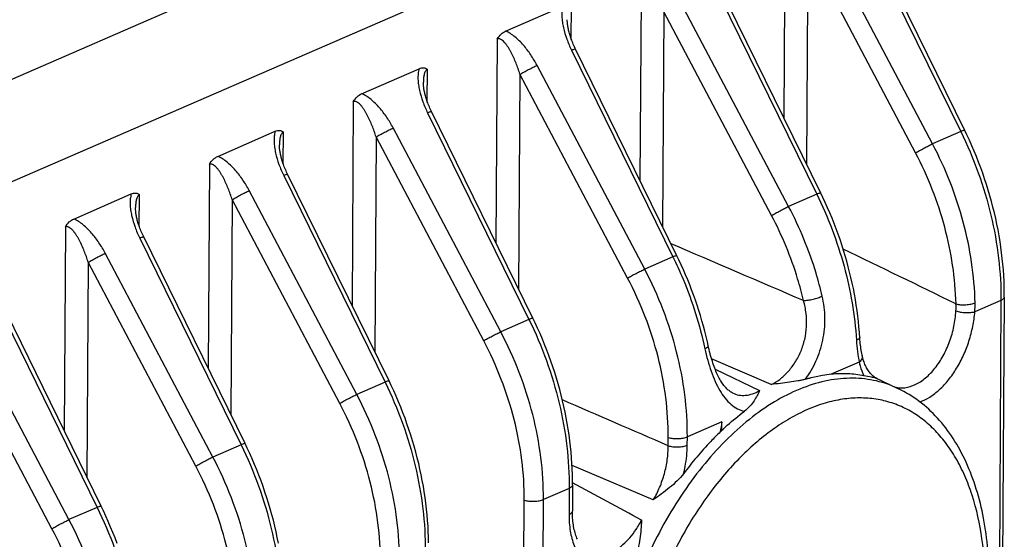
# Model space of a CAD drawing. Header units: millimetres. Extents: x 122 to 339, y 94 to 283.
# Tile 13 of 22: x 203 to 221, y 222 to 232. Entities that reach past the tile are written whole.
import ezdxf

# ---------------------------------------------------------------- set-up
doc = ezdxf.new("R2010")
doc.units = ezdxf.units.MM
doc.header["$LTSCALE"] = 32.67
doc.layers.add('00_COMPONENTS', color=7, linetype='CONTINUOUS')

msp = doc.modelspace()

# ---------------------------------------------------------------- linework, layer by layer
at = {"layer": '00_COMPONENTS'}
for p, q in [((188.143, 224.093), (217.844, 237.018)), ((188.476, 222.386), (218.178, 235.311)), ((216.955, 233.54), (216.932, 229.854)), ((218.275, 233.382), (220.129, 229.604)), ((219.619, 229.382), (217.674, 233.064)), ((217.366, 232.901), (217.341, 229.019)), ((219.311, 229.219), (217.366, 232.901)), ((214.354, 232.408), (214.331, 228.722)), ((215.697, 232.203), (217.528, 228.472)), ((211.903, 231.419), (212.943, 231.871)), ((213.088, 231.281), (213.092, 231.859)), ((217.018, 228.25), (215.073, 231.932)), ((214.765, 231.769), (214.74, 227.888)), ((216.71, 228.087), (214.765, 231.769)), ((211.753, 231.276), (211.73, 227.59)), ((213.096, 231.072), (214.927, 227.34)), ((214.417, 227.118), (212.472, 230.8)), ((209.302, 230.287), (210.342, 230.739)), ((210.487, 230.15), (210.491, 230.727)), ((212.164, 230.638), (212.139, 226.756)), ((214.109, 226.956), (212.164, 230.638)), ((209.152, 230.144), (209.129, 226.459)), ((210.495, 229.94), (212.326, 226.208)), ((206.701, 229.155), (207.741, 229.608)), ((207.886, 229.018), (207.89, 229.595)), ((211.816, 225.986), (209.871, 229.668)), ((220.129, 229.604), (219.619, 229.382)), ((209.563, 229.506), (209.538, 225.624)), ((211.508, 225.824), (209.563, 229.506)), ((206.551, 229.013), (206.528, 225.327)), ((207.894, 228.808), (209.725, 225.076)), ((204.101, 228.023), (205.14, 228.476)), ((205.285, 227.886), (205.289, 228.463)), ((209.215, 224.854), (207.27, 228.537)), ((217.528, 228.472), (217.018, 228.25)), ((206.962, 228.374), (206.938, 224.492)), ((208.907, 224.692), (206.962, 228.374)), ((203.95, 227.881), (203.927, 224.195)), ((205.293, 227.676), (207.124, 223.945)), ((206.614, 223.723), (204.67, 227.405)), ((204.361, 227.242), (204.337, 223.36)), ((206.306, 223.56), (204.361, 227.242)), ((214.927, 227.34), (214.417, 227.118)), ((202.692, 226.544), (204.523, 222.813)), ((220.856, 226.553), (220.384, 226.348)), ((220.856, 226.553), (220.562, 179.99)), ((220.916, 226.614), (220.622, 180.051)), ((204.014, 222.591), (202.069, 226.273)), ((212.326, 226.208), (211.816, 225.986)), ((203.705, 222.428), (201.76, 226.11)), ((216.703, 225.032), (215.625, 225.499)), ((218.294, 225.438), (217.789, 225.218)), ((215.69, 225.311), (216.495, 224.923)), ((218.578, 225.162), (219.005, 224.956)), ((218.592, 225.154), (218.616, 225.142)), ((218.603, 225.148), (218.592, 225.154)), ((218.603, 225.148), (218.616, 225.142)), ((218.603, 225.148), (218.603, 225.148)), ((209.725, 225.076), (209.215, 224.854)), ((216.004, 224.881), (216.004, 224.881)), ((215.811, 224.358), (215.188, 224.086)), ((214.841, 223.927), (214.842, 224.076)), ((215.187, 223.937), (215.188, 224.086)), ((207.124, 223.945), (206.614, 223.723)), ((214.572, 222.947), (213.105, 223.569)), ((213.053, 223.157), (212.587, 222.955)), ((213.053, 223.157), (213.05, 222.683)), ((213.113, 223.218), (213.11, 222.744)), ((211.947, 176.381), (212.241, 222.944)), ((212.293, 176.391), (212.587, 222.955)), ((204.523, 222.813), (204.014, 222.591))]:
    msp.add_line(p, q, dxfattribs=at)
for points in [[(220.201, 229.624), (218.34, 233.416)], [(217.6, 228.492), (215.762, 232.238)], [(214.999, 227.36), (213.161, 231.106), (213.149, 231.132), (213.137, 231.158), (213.127, 231.182), (213.117, 231.206), (213.107, 231.23), (213.098, 231.253), (213.09, 231.275), (213.083, 231.297), (213.076, 231.318), (213.069, 231.339), (213.063, 231.359), (213.057, 231.378), (213.052, 231.397), (213.047, 231.416), (213.043, 231.434), (213.039, 231.452), (213.035, 231.469), (213.032, 231.486), (213.029, 231.503), (213.027, 231.519), (213.025, 231.535), (213.023, 231.55), (213.021, 231.566), (213.02, 231.58), (213.019, 231.595), (213.019, 231.609), (213.019, 231.623), (213.019, 231.625)], [(212.398, 226.229), (210.56, 229.975), (210.548, 230), (210.536, 230.026), (210.526, 230.05), (210.516, 230.075), (210.506, 230.098), (210.498, 230.121), (210.489, 230.143), (210.482, 230.165), (210.475, 230.186), (210.468, 230.207), (210.462, 230.227), (210.456, 230.247), (210.451, 230.266), (210.446, 230.284), (210.442, 230.302), (210.438, 230.32), (210.435, 230.337), (210.431, 230.354), (210.428, 230.371), (210.426, 230.387), (210.424, 230.403), (210.422, 230.419), (210.42, 230.434), (210.419, 230.449), (210.418, 230.463), (210.418, 230.477), (210.418, 230.491), (210.418, 230.493)], [(220.916, 226.614), (220.916, 226.7), (220.914, 226.801), (220.911, 226.902), (220.905, 227.004), (220.899, 227.105), (220.89, 227.208), (220.88, 227.31), (220.868, 227.413), (220.854, 227.516), (220.839, 227.619), (220.821, 227.722), (220.803, 227.825), (220.782, 227.929), (220.76, 228.032), (220.737, 228.135), (220.711, 228.238), (220.684, 228.341), (220.656, 228.443), (220.626, 228.545), (220.594, 228.647), (220.561, 228.749), (220.526, 228.85), (220.489, 228.951), (220.452, 229.051), (220.412, 229.15), (220.371, 229.249), (220.329, 229.348), (220.285, 229.445), (220.24, 229.542), (220.201, 229.624)], [(209.797, 225.097), (207.959, 228.843), (207.947, 228.869), (207.936, 228.894), (207.925, 228.919), (207.915, 228.943), (207.905, 228.966), (207.897, 228.989), (207.888, 229.012), (207.881, 229.033), (207.874, 229.054), (207.867, 229.075), (207.861, 229.095), (207.856, 229.115), (207.85, 229.134), (207.846, 229.152), (207.841, 229.171), (207.837, 229.188), (207.834, 229.206), (207.83, 229.223), (207.828, 229.239), (207.825, 229.255), (207.823, 229.271), (207.821, 229.287), (207.82, 229.302), (207.818, 229.317), (207.817, 229.331), (207.817, 229.345), (207.817, 229.359), (207.817, 229.361)], [(218.298, 225.974), (218.289, 226.073), (218.28, 226.171), (218.268, 226.27), (218.255, 226.369), (218.241, 226.468), (218.225, 226.567), (218.207, 226.666), (218.188, 226.765), (218.167, 226.865), (218.145, 226.964), (218.121, 227.063), (218.096, 227.162), (218.069, 227.26), (218.041, 227.359), (218.011, 227.457), (217.98, 227.555), (217.948, 227.652), (217.914, 227.749), (217.878, 227.846), (217.842, 227.942), (217.803, 228.038), (217.764, 228.133), (217.723, 228.227), (217.681, 228.321), (217.637, 228.414), (217.6, 228.492)], [(207.196, 223.965), (205.358, 227.711), (205.346, 227.737), (205.335, 227.762), (205.324, 227.787), (205.314, 227.811), (205.305, 227.834), (205.296, 227.857), (205.288, 227.88), (205.28, 227.901), (205.273, 227.923), (205.266, 227.943), (205.26, 227.963), (205.255, 227.983), (205.249, 228.002), (205.245, 228.021), (205.24, 228.039), (205.236, 228.056), (205.233, 228.074), (205.23, 228.091), (205.227, 228.107), (205.224, 228.124), (205.222, 228.139), (205.22, 228.155), (205.219, 228.17), (205.217, 228.185), (205.217, 228.199), (205.216, 228.214), (205.216, 228.228), (205.216, 228.229)], [(215.55, 225.806), (215.528, 225.901), (215.504, 225.995), (215.479, 226.09), (215.453, 226.184), (215.425, 226.278), (215.396, 226.372), (215.365, 226.465), (215.334, 226.558), (215.301, 226.651), (215.266, 226.743), (215.231, 226.835), (215.194, 226.927), (215.156, 227.017), (215.117, 227.108), (215.076, 227.197), (215.035, 227.286), (214.999, 227.36)], [(204.595, 222.833), (202.757, 226.579)], [(213.113, 223.218), (213.113, 223.305), (213.111, 223.405), (213.108, 223.507), (213.103, 223.608), (213.096, 223.71), (213.087, 223.812), (213.077, 223.915), (213.065, 224.018), (213.051, 224.121), (213.036, 224.224), (213.019, 224.327), (213, 224.43), (212.98, 224.533), (212.958, 224.636), (212.934, 224.739), (212.909, 224.842), (212.882, 224.945), (212.853, 225.048), (212.823, 225.15), (212.791, 225.252), (212.758, 225.353), (212.723, 225.454), (212.687, 225.555), (212.649, 225.655), (212.609, 225.755), (212.569, 225.854), (212.526, 225.952), (212.483, 226.05), (212.437, 226.147), (212.398, 226.229)], [(218.348, 225.555), (218.345, 225.569), (218.34, 225.596), (218.335, 225.623), (218.33, 225.652), (218.325, 225.681), (218.321, 225.711), (218.317, 225.741), (218.313, 225.773), (218.31, 225.805), (218.307, 225.838), (218.305, 225.871), (218.298, 225.974)], [(216.004, 224.881), (215.996, 224.885), (215.982, 224.893), (215.968, 224.902), (215.955, 224.911), (215.941, 224.922), (215.928, 224.933), (215.914, 224.945), (215.901, 224.957), (215.888, 224.971), (215.875, 224.985), (215.863, 225), (215.85, 225.016), (215.837, 225.032), (215.825, 225.05), (215.813, 225.068), (215.8, 225.087), (215.788, 225.107), (215.776, 225.128), (215.764, 225.15), (215.752, 225.172), (215.74, 225.196), (215.729, 225.221), (215.717, 225.246), (215.705, 225.273), (215.694, 225.3), (215.683, 225.329), (215.672, 225.359), (215.661, 225.389), (215.65, 225.42), (215.64, 225.453), (215.629, 225.486), (215.619, 225.52), (215.609, 225.555), (215.6, 225.59), (215.591, 225.627), (215.582, 225.664), (215.573, 225.702), (215.55, 225.806)], [(218.592, 225.154), (218.577, 225.162), (218.562, 225.172), (218.548, 225.182), (218.535, 225.194), (218.521, 225.206), (218.508, 225.219), (218.495, 225.233), (218.483, 225.248), (218.471, 225.263), (218.459, 225.28), (218.448, 225.297), (218.437, 225.315), (218.427, 225.334), (218.417, 225.354), (218.407, 225.374), (218.398, 225.395), (218.389, 225.417), (218.381, 225.44), (218.373, 225.463), (218.365, 225.488), (218.358, 225.513), (218.352, 225.54), (218.348, 225.555)], [(210.512, 222.173), (210.511, 222.274), (210.507, 222.375), (210.502, 222.476), (210.495, 222.578), (210.486, 222.68), (210.476, 222.783), (210.464, 222.886), (210.45, 222.989), (210.435, 223.092), (210.418, 223.195), (210.399, 223.298), (210.379, 223.401), (210.357, 223.505), (210.333, 223.608), (210.308, 223.711), (210.281, 223.813), (210.252, 223.916), (210.222, 224.018), (210.19, 224.12), (210.157, 224.221), (210.122, 224.323), (210.086, 224.423), (210.048, 224.523), (210.009, 224.623), (209.968, 224.722), (209.925, 224.82), (209.882, 224.918), (209.837, 225.015), (209.797, 225.097)], [(207.798, 222.166), (207.778, 222.27), (207.756, 222.373), (207.732, 222.476), (207.707, 222.579), (207.68, 222.681), (207.651, 222.784), (207.621, 222.886), (207.589, 222.988), (207.556, 223.09), (207.521, 223.191), (207.485, 223.291), (207.447, 223.392), (207.408, 223.491), (207.367, 223.59), (207.325, 223.689), (207.281, 223.786), (207.236, 223.883), (207.196, 223.965)], [(204.884, 222.16), (204.846, 222.26), (204.807, 222.359), (204.766, 222.458), (204.724, 222.557), (204.68, 222.654), (204.635, 222.751), (204.595, 222.833)], [(213.204, 222.236), (213.194, 222.258), (213.185, 222.281), (213.176, 222.305), (213.167, 222.329), (213.159, 222.355), (213.152, 222.382), (213.145, 222.409), (213.139, 222.437), (213.133, 222.466), (213.128, 222.496), (213.124, 222.527), (213.12, 222.558), (213.117, 222.59), (213.114, 222.622), (213.112, 222.655), (213.111, 222.689), (213.11, 222.723), (213.11, 222.744)]]:
    msp.add_lwpolyline(points, dxfattribs=at)
for centre, radius, start, end in [((53.828, -113.555), 378.494, 63.95047, 64.29338), ((218.755, 226.473), 1.633, 355.5946, 1.2357), ((218.854, 226.427), 1.19, 356.8528, 3.0264), ((218, 222.931), 2.297, 95.271, 99.2257), ((218.506, 224.818), 0.342, 74.1907, 75.7046), ((296.808, 211.672), 81.984, 171.09876, 171.22661), ((210.126, 224.393), 5.685, 358.096, 359.6471), ((61.913, -59.746), 320.86, 61.63243, 61.88556)]:
    msp.add_arc(centre, radius, start, end, dxfattribs=at)
for points, knots in [([(212.943, 231.871), (212.933, 231.842), (212.922, 231.779), (212.92, 231.682), (212.929, 231.581), (212.955, 231.443), (213.007, 231.271), (213.064, 231.137), (213.096, 231.072)], [0, 0, 0, 0, 0.110784, 0.228313, 0.350766, 0.47677, 0.735653, 1, 1, 1, 1]), ([(211.753, 231.276), (211.772, 231.309), (211.815, 231.365), (211.874, 231.406), (211.903, 231.419)], [0, 0, 0, 0, 0.540215, 1, 1, 1, 1]), ([(212.472, 230.8), (212.438, 230.865), (212.362, 230.992), (212.252, 231.138), (212.153, 231.244), (212.075, 231.315), (211.993, 231.375), (211.933, 231.407), (211.903, 231.419)], [0, 0, 0, 0, 0.258766, 0.515624, 0.642059, 0.765973, 0.885974, 1, 1, 1, 1]), ([(212.164, 230.638), (212.153, 230.672), (212.131, 230.74), (212.094, 230.84), (212.052, 230.937), (212.014, 231.016), (211.981, 231.077), (211.955, 231.12), (211.927, 231.162), (211.897, 231.201), (211.865, 231.235), (211.836, 231.26), (211.81, 231.274), (211.791, 231.28), (211.772, 231.282), (211.759, 231.279), (211.753, 231.276)], [0, 0, 0, 0, 0.134694, 0.268501, 0.401118, 0.532063, 0.596677, 0.66051, 0.723314, 0.784706, 0.844051, 0.900282, 0.926815, 0.952067, 0.976197, 1, 1, 1, 1]), ([(213.168, 231.092), (213.168, 231.093), (213.165, 231.094), (213.159, 231.093), (213.145, 231.09), (213.123, 231.082), (213.106, 231.076), (213.096, 231.072)], [0, 0, 0, 0, 0.029238, 0.082773, 0.277087, 0.586289, 1, 1, 1, 1]), ([(212.164, 230.638), (212.187, 230.651), (212.238, 230.68), (212.317, 230.722), (212.396, 230.763), (212.448, 230.789), (212.472, 230.8)], [0, 0, 0, 0, 0.232282, 0.502778, 0.771832, 1, 1, 1, 1]), ([(210.342, 230.739), (210.332, 230.71), (210.321, 230.648), (210.319, 230.55), (210.328, 230.449), (210.354, 230.311), (210.406, 230.139), (210.463, 230.005), (210.495, 229.94)], [0, 0, 0, 0, 0.110784, 0.228313, 0.350766, 0.47677, 0.735653, 1, 1, 1, 1]), ([(210.342, 230.739), (210.355, 230.745), (210.381, 230.754), (210.421, 230.757), (210.459, 230.749), (210.481, 230.735), (210.491, 230.727)], [0, 0, 0, 0, 0.269619, 0.519421, 0.757902, 1, 1, 1, 1]), ([(210.491, 230.727), (210.483, 230.724), (210.468, 230.712), (210.451, 230.689), (210.439, 230.66), (210.428, 230.618), (210.42, 230.562), (210.418, 230.516), (210.418, 230.493)], [0, 0, 0, 0, 0.102166, 0.214424, 0.335611, 0.462895, 0.727774, 1, 1, 1, 1]), ([(209.152, 230.144), (209.171, 230.177), (209.214, 230.234), (209.273, 230.274), (209.302, 230.287)], [0, 0, 0, 0, 0.540215, 1, 1, 1, 1]), ([(209.871, 229.668), (209.837, 229.734), (209.762, 229.86), (209.651, 230.006), (209.552, 230.112), (209.474, 230.183), (209.392, 230.244), (209.332, 230.275), (209.302, 230.287)], [0, 0, 0, 0, 0.258766, 0.515624, 0.642059, 0.765973, 0.885974, 1, 1, 1, 1]), ([(209.563, 229.506), (209.552, 229.54), (209.53, 229.608), (209.493, 229.708), (209.451, 229.806), (209.413, 229.884), (209.38, 229.945), (209.354, 229.988), (209.326, 230.03), (209.296, 230.069), (209.264, 230.104), (209.235, 230.128), (209.21, 230.142), (209.19, 230.148), (209.171, 230.15), (209.158, 230.147), (209.152, 230.144)], [0, 0, 0, 0, 0.134694, 0.268501, 0.401118, 0.532063, 0.596677, 0.66051, 0.723314, 0.784706, 0.844051, 0.900282, 0.926815, 0.952067, 0.976197, 1, 1, 1, 1]), ([(210.567, 229.96), (210.567, 229.961), (210.564, 229.962), (210.558, 229.961), (210.544, 229.958), (210.522, 229.95), (210.505, 229.944), (210.495, 229.94)], [0, 0, 0, 0, 0.029238, 0.082773, 0.277087, 0.586289, 1, 1, 1, 1]), ([(207.741, 229.608), (207.732, 229.578), (207.72, 229.516), (207.718, 229.419), (207.727, 229.318), (207.753, 229.179), (207.805, 229.007), (207.862, 228.874), (207.894, 228.808)], [0, 0, 0, 0, 0.110784, 0.228313, 0.350766, 0.47677, 0.735653, 1, 1, 1, 1]), ([(207.741, 229.608), (207.754, 229.613), (207.78, 229.622), (207.82, 229.626), (207.858, 229.617), (207.88, 229.604), (207.89, 229.595)], [0, 0, 0, 0, 0.269619, 0.519421, 0.757903, 1, 1, 1, 1]), ([(207.89, 229.595), (207.882, 229.592), (207.867, 229.58), (207.851, 229.557), (207.838, 229.528), (207.827, 229.486), (207.819, 229.43), (207.817, 229.384), (207.817, 229.361)], [0, 0, 0, 0, 0.102166, 0.214424, 0.335611, 0.462895, 0.727774, 1, 1, 1, 1]), ([(209.563, 229.506), (209.586, 229.519), (209.637, 229.548), (209.716, 229.591), (209.795, 229.631), (209.847, 229.657), (209.871, 229.668)], [0, 0, 0, 0, 0.232282, 0.502778, 0.771832, 1, 1, 1, 1]), ([(220.201, 229.624), (220.2, 229.625), (220.198, 229.626), (220.191, 229.625), (220.177, 229.622), (220.155, 229.614), (220.138, 229.608), (220.129, 229.604)], [0, 0, 0, 0, 0.029238, 0.082773, 0.277087, 0.586289, 1, 1, 1, 1]), ([(220.129, 229.604), (220.247, 229.362), (220.458, 228.867), (220.687, 228.099), (220.827, 227.325), (220.857, 226.807), (220.856, 226.553)], [0, 0, 0, 0, 0.255289, 0.509295, 0.758576, 1, 1, 1, 1]), ([(219.311, 229.219), (219.334, 229.233), (219.385, 229.261), (219.464, 229.304), (219.543, 229.345), (219.595, 229.37), (219.619, 229.382)], [0, 0, 0, 0, 0.232282, 0.502778, 0.771832, 1, 1, 1, 1]), ([(220.388, 226.508), (220.377, 226.999), (220.264, 227.743), (219.95, 228.693), (219.738, 229.156), (219.619, 229.382)], [0, 0, 0, 0, 0.491075, 0.744748, 1, 1, 1, 1]), ([(220.043, 226.49), (220.032, 226.956), (219.924, 227.663), (219.626, 228.565), (219.424, 229.005), (219.311, 229.219)], [0, 0, 0, 0, 0.491067, 0.744737, 1, 1, 1, 1]), ([(206.551, 229.013), (206.57, 229.045), (206.613, 229.102), (206.672, 229.142), (206.701, 229.155)], [0, 0, 0, 0, 0.540213, 1, 1, 1, 1]), ([(206.962, 228.374), (206.952, 228.408), (206.929, 228.476), (206.892, 228.576), (206.851, 228.674), (206.812, 228.752), (206.779, 228.813), (206.753, 228.857), (206.725, 228.898), (206.695, 228.937), (206.663, 228.972), (206.634, 228.996), (206.609, 229.01), (206.589, 229.017), (206.57, 229.018), (206.557, 229.015), (206.551, 229.013)], [0, 0, 0, 0, 0.134694, 0.268501, 0.401118, 0.532063, 0.596677, 0.66051, 0.723314, 0.784706, 0.844051, 0.900282, 0.926815, 0.952067, 0.976197, 1, 1, 1, 1]), ([(207.27, 228.537), (207.236, 228.602), (207.161, 228.728), (207.05, 228.875), (206.952, 228.98), (206.873, 229.051), (206.791, 229.112), (206.732, 229.143), (206.701, 229.155)], [0, 0, 0, 0, 0.258766, 0.515624, 0.642059, 0.765973, 0.885974, 1, 1, 1, 1]), ([(207.966, 228.828), (207.966, 228.829), (207.964, 228.83), (207.957, 228.829), (207.943, 228.826), (207.921, 228.818), (207.904, 228.812), (207.894, 228.808)], [0, 0, 0, 0, 0.029238, 0.082773, 0.277087, 0.586289, 1, 1, 1, 1]), ([(205.14, 228.476), (205.131, 228.447), (205.119, 228.384), (205.117, 228.287), (205.126, 228.186), (205.152, 228.048), (205.204, 227.875), (205.261, 227.742), (205.293, 227.676)], [0, 0, 0, 0, 0.110784, 0.228313, 0.350766, 0.47677, 0.735653, 1, 1, 1, 1]), ([(205.14, 228.476), (205.153, 228.481), (205.179, 228.49), (205.219, 228.494), (205.258, 228.486), (205.279, 228.472), (205.289, 228.463)], [0, 0, 0, 0, 0.269619, 0.519421, 0.757903, 1, 1, 1, 1]), ([(205.289, 228.463), (205.281, 228.46), (205.266, 228.449), (205.25, 228.425), (205.238, 228.397), (205.226, 228.354), (205.218, 228.298), (205.216, 228.252), (205.216, 228.229)], [0, 0, 0, 0, 0.102166, 0.214424, 0.335611, 0.462895, 0.727774, 1, 1, 1, 1]), ([(206.962, 228.374), (206.985, 228.388), (207.036, 228.416), (207.115, 228.459), (207.195, 228.5), (207.246, 228.525), (207.27, 228.537)], [0, 0, 0, 0, 0.232282, 0.502778, 0.771832, 1, 1, 1, 1]), ([(217.6, 228.492), (217.599, 228.493), (217.597, 228.494), (217.59, 228.493), (217.576, 228.49), (217.555, 228.482), (217.537, 228.476), (217.528, 228.472)], [0, 0, 0, 0, 0.029238, 0.082773, 0.277087, 0.586289, 1, 1, 1, 1]), ([(217.528, 228.472), (217.732, 228.056), (218.059, 227.193), (218.215, 226.284), (218.243, 225.833)], [0, 0, 0, 0, 0.506494, 1, 1, 1, 1]), ([(216.71, 228.087), (216.733, 228.101), (216.784, 228.13), (216.863, 228.172), (216.942, 228.213), (216.994, 228.239), (217.018, 228.25)], [0, 0, 0, 0, 0.232282, 0.502778, 0.771832, 1, 1, 1, 1]), ([(217.625, 226.63), (217.593, 226.769), (217.443, 227.327), (217.221, 227.866), (217.018, 228.25)], [0, 0, 0, 0, 0.24816, 1, 1, 1, 1]), ([(203.95, 227.881), (203.969, 227.913), (204.012, 227.97), (204.071, 228.011), (204.101, 228.023)], [0, 0, 0, 0, 0.540213, 1, 1, 1, 1]), ([(204.67, 227.405), (204.635, 227.47), (204.56, 227.596), (204.449, 227.743), (204.351, 227.849), (204.272, 227.92), (204.19, 227.98), (204.131, 228.011), (204.101, 228.023)], [0, 0, 0, 0, 0.258766, 0.515624, 0.642059, 0.765973, 0.885974, 1, 1, 1, 1]), ([(217.288, 226.548), (217.256, 226.681), (217.114, 227.211), (216.902, 227.723), (216.71, 228.087)], [0, 0, 0, 0, 0.248153, 1, 1, 1, 1]), ([(204.361, 227.242), (204.351, 227.276), (204.328, 227.344), (204.291, 227.444), (204.25, 227.542), (204.212, 227.621), (204.178, 227.681), (204.152, 227.725), (204.124, 227.766), (204.094, 227.805), (204.062, 227.84), (204.033, 227.864), (204.008, 227.878), (203.989, 227.885), (203.969, 227.886), (203.956, 227.883), (203.95, 227.881)], [0, 0, 0, 0, 0.134694, 0.268501, 0.401118, 0.532063, 0.596677, 0.66051, 0.723314, 0.784706, 0.844051, 0.900282, 0.926815, 0.952067, 0.976197, 1, 1, 1, 1]), ([(205.365, 227.697), (205.365, 227.697), (205.363, 227.698), (205.356, 227.698), (205.342, 227.694), (205.32, 227.687), (205.303, 227.68), (205.293, 227.676)], [0, 0, 0, 0, 0.029238, 0.082773, 0.277087, 0.586289, 1, 1, 1, 1]), ([(204.361, 227.242), (204.384, 227.256), (204.435, 227.284), (204.514, 227.327), (204.594, 227.368), (204.646, 227.393), (204.67, 227.405)], [0, 0, 0, 0, 0.232282, 0.502778, 0.771832, 1, 1, 1, 1]), ([(214.999, 227.36), (214.999, 227.361), (214.996, 227.362), (214.989, 227.361), (214.976, 227.358), (214.954, 227.35), (214.937, 227.344), (214.927, 227.34)], [0, 0, 0, 0, 0.029238, 0.082773, 0.277087, 0.586289, 1, 1, 1, 1]), ([(214.927, 227.34), (214.992, 227.208), (215.235, 226.673), (215.413, 226.11), (215.506, 225.68)], [0, 0, 0, 0, 0.251017, 1, 1, 1, 1]), ([(214.109, 226.956), (214.132, 226.969), (214.183, 226.998), (214.262, 227.04), (214.341, 227.081), (214.393, 227.107), (214.417, 227.118)], [0, 0, 0, 0, 0.232282, 0.502778, 0.771832, 1, 1, 1, 1]), ([(215.188, 224.086), (215.189, 224.34), (215.157, 224.857), (215.009, 225.629), (214.765, 226.391), (214.543, 226.88), (214.417, 227.118)], [0, 0, 0, 0, 0.241445, 0.490445, 0.744307, 1, 1, 1, 1]), ([(214.842, 224.076), (214.844, 224.317), (214.813, 224.808), (214.672, 225.541), (214.44, 226.265), (214.228, 226.729), (214.109, 226.956)], [0, 0, 0, 0, 0.241447, 0.49044, 0.744298, 1, 1, 1, 1]), ([(216.703, 225.032), (216.758, 225.057), (216.866, 225.125), (217.011, 225.26), (217.14, 225.429), (217.244, 225.628), (217.316, 225.848), (217.349, 226.082), (217.341, 226.319), (217.309, 226.473), (217.288, 226.548)], [0, 0, 0, 0, 0.102692, 0.215483, 0.336989, 0.465053, 0.597301, 0.731552, 0.866131, 1, 1, 1, 1]), ([(217.288, 226.548), (217.315, 226.55), (217.373, 226.557), (217.461, 226.575), (217.547, 226.599), (217.601, 226.619), (217.625, 226.63)], [0, 0, 0, 0, 0.235467, 0.505779, 0.773076, 1, 1, 1, 1]), ([(217.321, 225.128), (217.397, 225.23), (217.528, 225.456), (217.65, 225.833), (217.689, 226.233), (217.656, 226.5), (217.625, 226.63)], [0, 0, 0, 0, 0.241097, 0.493035, 0.747684, 1, 1, 1, 1]), ([(220.043, 226.49), (220.07, 226.482), (220.13, 226.473), (220.221, 226.472), (220.309, 226.483), (220.364, 226.498), (220.388, 226.508)], [0, 0, 0, 0, 0.244278, 0.514821, 0.777535, 1, 1, 1, 1]), ([(220.916, 226.614), (220.916, 226.608), (220.912, 226.592), (220.89, 226.57), (220.869, 226.558), (220.856, 226.553)], [0, 0, 0, 0, 0.189956, 0.536865, 1, 1, 1, 1]), ([(218.941, 224.987), (218.97, 224.98), (219.03, 224.97), (219.155, 224.974), (219.283, 225.015), (219.404, 225.083), (219.529, 225.176), (219.674, 225.329), (219.82, 225.552), (219.934, 225.807), (220.012, 226.08), (220.037, 226.268), (220.042, 226.362)], [0, 0, 0, 0, 0.045382, 0.091948, 0.191664, 0.246256, 0.304234, 0.429904, 0.566687, 0.710561, 0.856656, 1, 1, 1, 1]), ([(219.391, 224.718), (219.453, 224.741), (219.579, 224.804), (219.753, 224.94), (219.915, 225.116), (220.06, 225.326), (220.184, 225.562), (220.282, 225.816), (220.351, 226.08), (220.377, 226.259), (220.384, 226.348)], [0, 0, 0, 0, 0.099529, 0.209503, 0.329476, 0.45779, 0.591981, 0.729129, 0.866142, 1, 1, 1, 1]), ([(220.042, 226.362), (220.07, 226.353), (220.129, 226.341), (220.219, 226.332), (220.294, 226.333), (220.348, 226.339), (220.373, 226.344), (220.384, 226.348)], [0, 0, 0, 0, 0.250036, 0.523177, 0.784091, 0.899454, 1, 1, 1, 1]), ([(212.398, 226.229), (212.398, 226.229), (212.395, 226.23), (212.389, 226.23), (212.375, 226.226), (212.353, 226.219), (212.336, 226.212), (212.326, 226.208)], [0, 0, 0, 0, 0.029238, 0.082773, 0.277087, 0.586289, 1, 1, 1, 1]), ([(212.326, 226.208), (212.445, 225.967), (212.655, 225.471), (212.885, 224.704), (213.024, 223.93), (213.055, 223.412), (213.053, 223.157)], [0, 0, 0, 0, 0.255289, 0.509295, 0.758576, 1, 1, 1, 1]), ([(211.508, 225.824), (211.531, 225.837), (211.582, 225.866), (211.661, 225.908), (211.74, 225.949), (211.792, 225.975), (211.816, 225.986)], [0, 0, 0, 0, 0.232282, 0.502778, 0.771832, 1, 1, 1, 1]), ([(212.587, 222.955), (212.589, 223.209), (212.556, 223.726), (212.408, 224.497), (212.164, 225.259), (211.942, 225.748), (211.816, 225.986)], [0, 0, 0, 0, 0.241445, 0.490443, 0.744305, 1, 1, 1, 1]), ([(212.241, 222.944), (212.243, 223.185), (212.212, 223.676), (212.071, 224.409), (211.839, 225.133), (211.627, 225.598), (211.508, 225.824)], [0, 0, 0, 0, 0.241447, 0.490438, 0.744295, 1, 1, 1, 1]), ([(218.303, 225.89), (218.304, 225.885), (218.301, 225.874), (218.288, 225.859), (218.268, 225.845), (218.252, 225.837), (218.243, 225.833)], [0, 0, 0, 0, 0.173169, 0.387125, 0.661471, 1, 1, 1, 1]), ([(218.243, 225.833), (218.248, 225.765), (218.26, 225.632), (218.281, 225.501), (218.294, 225.438)], [0, 0, 0, 0, 0.516101, 1, 1, 1, 1]), ([(215.568, 225.726), (215.568, 225.722), (215.566, 225.717), (215.56, 225.71), (215.55, 225.702), (215.532, 225.692), (215.515, 225.684), (215.506, 225.68)], [0, 0, 0, 0, 0.122368, 0.211211, 0.322843, 0.616477, 1, 1, 1, 1]), ([(215.506, 225.68), (215.521, 225.61), (215.554, 225.472), (215.615, 225.274), (215.686, 225.091), (215.769, 224.928), (215.863, 224.787), (215.969, 224.674), (216.088, 224.592), (216.175, 224.56), (216.219, 224.55)], [0, 0, 0, 0, 0.154167, 0.302653, 0.443195, 0.573912, 0.693754, 0.803016, 0.903783, 1, 1, 1, 1]), ([(218.348, 225.555), (218.35, 225.545), (218.351, 225.525), (218.341, 225.494), (218.322, 225.464), (218.304, 225.447), (218.294, 225.438)], [0, 0, 0, 0, 0.214184, 0.44576, 0.706262, 1, 1, 1, 1]), ([(218.294, 225.438), (218.299, 225.416), (218.32, 225.331), (218.35, 225.248), (218.378, 225.19)], [0, 0, 0, 0, 0.261188, 1, 1, 1, 1]), ([(209.797, 225.097), (209.797, 225.097), (209.794, 225.098), (209.788, 225.098), (209.774, 225.094), (209.752, 225.087), (209.735, 225.08), (209.725, 225.076)], [0, 0, 0, 0, 0.029238, 0.082773, 0.277087, 0.586289, 1, 1, 1, 1]), ([(219.005, 224.956), (218.878, 225.018), (218.607, 225.113), (218.173, 225.162), (217.722, 225.117), (217.262, 224.981), (216.802, 224.757), (216.349, 224.449), (215.91, 224.063), (215.493, 223.606), (215.106, 223.087), (214.754, 222.513), (214.444, 221.896), (214.182, 221.246), (213.971, 220.574), (213.817, 219.893), (213.721, 219.215), (213.696, 218.764), (213.695, 218.541)], [0, 0, 0, 0, 0.04457, 0.089712, 0.136731, 0.186662, 0.240184, 0.297619, 0.358977, 0.424013, 0.492277, 0.563166, 0.635964, 0.709877, 0.784069, 0.857695, 0.929929, 1, 1, 1, 1]), ([(217.321, 225.128), (217.3, 225.122), (217.255, 225.111), (217.16, 225.092), (217.031, 225.073), (216.87, 225.053), (216.759, 225.039), (216.703, 225.032)], [0, 0, 0, 0, 0.104693, 0.218939, 0.466669, 0.729625, 1, 1, 1, 1]), ([(217.321, 225.128), (217.347, 225.136), (217.449, 225.164), (217.553, 225.186), (217.632, 225.199)], [0, 0, 0, 0, 0.2541, 1, 1, 1, 1]), ([(218.378, 225.19), (218.282, 225.209), (218.086, 225.233), (217.889, 225.228), (217.789, 225.218)], [0, 0, 0, 0, 0.493855, 1, 1, 1, 1]), ([(218.591, 225.15), (218.579, 225.153), (218.554, 225.158), (218.483, 225.171), (218.423, 225.181), (218.378, 225.19)], [0, 0, 0, 0, 0.157883, 0.362658, 1, 1, 1, 1]), ([(218.616, 225.142), (218.615, 225.143), (218.609, 225.145), (218.604, 225.146), (218.599, 225.148)], [0, 0, 0, 0, 0.243341, 1, 1, 1, 1]), ([(209.725, 225.076), (209.844, 224.835), (210.054, 224.34), (210.284, 223.572), (210.423, 222.798), (210.454, 222.28), (210.452, 222.026)], [0, 0, 0, 0, 0.255289, 0.509295, 0.758576, 1, 1, 1, 1]), ([(216.004, 224.881), (216.041, 224.863), (216.119, 224.837), (216.244, 224.833), (216.372, 224.862), (216.454, 224.9), (216.495, 224.923)], [0, 0, 0, 0, 0.236352, 0.473951, 0.725781, 1, 1, 1, 1]), ([(216.495, 224.923), (216.48, 224.893), (216.449, 224.83), (216.393, 224.734), (216.319, 224.637), (216.255, 224.578), (216.219, 224.55)], [0, 0, 0, 0, 0.217719, 0.450923, 0.707792, 1, 1, 1, 1]), ([(220.641, 221.45), (220.643, 221.649), (220.628, 222.04), (220.552, 222.608), (220.423, 223.138), (220.24, 223.624), (220.006, 224.057), (219.722, 224.431), (219.389, 224.738), (219.136, 224.893), (219.005, 224.956)], [0, 0, 0, 0, 0.146837, 0.287461, 0.421311, 0.548236, 0.668548, 0.783054, 0.893007, 1, 1, 1, 1]), ([(208.907, 224.692), (208.93, 224.706), (208.981, 224.734), (209.06, 224.777), (209.139, 224.818), (209.191, 224.843), (209.215, 224.854)], [0, 0, 0, 0, 0.232282, 0.502778, 0.771832, 1, 1, 1, 1]), ([(209.986, 221.823), (209.988, 222.077), (209.955, 222.594), (209.807, 223.365), (209.563, 224.127), (209.341, 224.616), (209.215, 224.854)], [0, 0, 0, 0, 0.241445, 0.490443, 0.744305, 1, 1, 1, 1]), ([(220.569, 221.377), (220.571, 221.669), (220.538, 222.23), (220.39, 222.902), (220.209, 223.382), (220.049, 223.7), (219.862, 223.983), (219.65, 224.228), (219.415, 224.432), (219.16, 224.592), (218.886, 224.707), (218.597, 224.776), (218.296, 224.798), (217.986, 224.773), (217.67, 224.701), (217.352, 224.584), (217.034, 224.422), (216.604, 224.143), (216.087, 223.688), (215.529, 223.017), (215.039, 222.232), (214.636, 221.362), (214.333, 220.44), (214.143, 219.5), (214.095, 218.869), (214.093, 218.559)], [0, 0, 0, 0, 0.068831, 0.132198, 0.161677, 0.189666, 0.216243, 0.241557, 0.265832, 0.289367, 0.312515, 0.335664, 0.359201, 0.383481, 0.4088, 0.435382, 0.463378, 0.492863, 0.556244, 0.625085, 0.698237, 0.774132, 0.850965, 0.926856, 1, 1, 1, 1]), ([(209.64, 221.812), (209.642, 222.054), (209.611, 222.545), (209.47, 223.277), (209.238, 224.001), (209.026, 224.466), (208.907, 224.692)], [0, 0, 0, 0, 0.241447, 0.490438, 0.744295, 1, 1, 1, 1]), ([(215.808, 224.204), (215.842, 224.235), (215.974, 224.355), (216.113, 224.47), (216.219, 224.55)], [0, 0, 0, 0, 0.255971, 1, 1, 1, 1]), ([(215.808, 224.204), (215.806, 224.201), (215.798, 224.192), (215.79, 224.183), (215.783, 224.177)], [0, 0, 0, 0, 0.244727, 1, 1, 1, 1]), ([(214.842, 224.076), (214.87, 224.067), (214.929, 224.056), (215.021, 224.053), (215.097, 224.06), (215.152, 224.073), (215.177, 224.082), (215.188, 224.086)], [0, 0, 0, 0, 0.2456, 0.516102, 0.777993, 0.89568, 1, 1, 1, 1]), ([(215.783, 224.177), (215.724, 224.121), (215.488, 223.883), (215.272, 223.625), (215.12, 223.422)], [0, 0, 0, 0, 0.242248, 1, 1, 1, 1]), ([(207.196, 223.965), (207.196, 223.966), (207.194, 223.966), (207.187, 223.966), (207.173, 223.962), (207.151, 223.955), (207.134, 223.948), (207.124, 223.945)], [0, 0, 0, 0, 0.029238, 0.082773, 0.277087, 0.586289, 1, 1, 1, 1]), ([(207.124, 223.945), (207.243, 223.703), (207.453, 223.208), (207.683, 222.44), (207.822, 221.666), (207.853, 221.148), (207.851, 220.894)], [0, 0, 0, 0, 0.255289, 0.509295, 0.758576, 1, 1, 1, 1]), ([(214.572, 222.947), (214.616, 223.02), (214.694, 223.174), (214.779, 223.419), (214.831, 223.672), (214.842, 223.843), (214.841, 223.927)], [0, 0, 0, 0, 0.2486, 0.503063, 0.755922, 1, 1, 1, 1]), ([(214.841, 223.927), (214.869, 223.918), (214.928, 223.907), (215.02, 223.903), (215.096, 223.911), (215.151, 223.924), (215.176, 223.932), (215.187, 223.937)], [0, 0, 0, 0, 0.2456, 0.516102, 0.777993, 0.89568, 1, 1, 1, 1]), ([(215.12, 223.422), (215.131, 223.465), (215.168, 223.634), (215.186, 223.808), (215.187, 223.937)], [0, 0, 0, 0, 0.256331, 1, 1, 1, 1]), ([(206.306, 223.56), (206.329, 223.574), (206.38, 223.602), (206.459, 223.645), (206.539, 223.686), (206.59, 223.711), (206.614, 223.723)], [0, 0, 0, 0, 0.232282, 0.502778, 0.771832, 1, 1, 1, 1]), ([(207.385, 220.691), (207.387, 220.945), (207.354, 221.462), (207.206, 222.233), (206.962, 222.995), (206.74, 223.485), (206.614, 223.723)], [0, 0, 0, 0, 0.241445, 0.490443, 0.744305, 1, 1, 1, 1]), ([(207.039, 220.68), (207.041, 220.922), (207.01, 221.413), (206.869, 222.145), (206.637, 222.869), (206.425, 223.334), (206.306, 223.56)], [0, 0, 0, 0, 0.241447, 0.490438, 0.744295, 1, 1, 1, 1]), ([(215.12, 223.422), (215.085, 223.375), (215.004, 223.287), (214.867, 223.168), (214.721, 223.056), (214.622, 222.983), (214.572, 222.947)], [0, 0, 0, 0, 0.241554, 0.491668, 0.745249, 1, 1, 1, 1]), ([(213.113, 223.218), (213.113, 223.213), (213.109, 223.196), (213.087, 223.174), (213.066, 223.163), (213.053, 223.157)], [0, 0, 0, 0, 0.189956, 0.536865, 1, 1, 1, 1]), ([(212.241, 222.944), (212.269, 222.936), (212.328, 222.924), (212.42, 222.921), (212.496, 222.928), (212.551, 222.941), (212.576, 222.95), (212.587, 222.955)], [0, 0, 0, 0, 0.2456, 0.516102, 0.777993, 0.89568, 1, 1, 1, 1]), ([(204.595, 222.833), (204.595, 222.834), (204.593, 222.835), (204.586, 222.834), (204.572, 222.831), (204.55, 222.823), (204.533, 222.817), (204.523, 222.813)], [0, 0, 0, 0, 0.029238, 0.082773, 0.277087, 0.586289, 1, 1, 1, 1]), ([(204.523, 222.813), (204.642, 222.571), (204.852, 222.076), (205.082, 221.308), (205.221, 220.534), (205.252, 220.016), (205.251, 219.762)], [0, 0, 0, 0, 0.255289, 0.509295, 0.758576, 1, 1, 1, 1]), ([(203.705, 222.428), (203.729, 222.442), (203.779, 222.47), (203.858, 222.513), (203.938, 222.554), (203.99, 222.58), (204.014, 222.591)], [0, 0, 0, 0, 0.232282, 0.502778, 0.771832, 1, 1, 1, 1]), ([(204.784, 219.559), (204.786, 219.813), (204.753, 220.33), (204.605, 221.101), (204.362, 221.863), (204.139, 222.353), (204.014, 222.591)], [0, 0, 0, 0, 0.241445, 0.490443, 0.744305, 1, 1, 1, 1]), ([(213.11, 222.744), (213.11, 222.738), (213.106, 222.722), (213.084, 222.7), (213.063, 222.688), (213.05, 222.683)], [0, 0, 0, 0, 0.189956, 0.536866, 1, 1, 1, 1]), ([(213.05, 222.683), (213.05, 222.583), (213.063, 222.393), (213.12, 222.167), (213.192, 222.012), (213.255, 221.913), (213.328, 221.829), (213.41, 221.762), (213.501, 221.712), (213.598, 221.682), (213.701, 221.671), (213.847, 221.682), (214.037, 221.75), (214.172, 221.843), (214.238, 221.899)], [0, 0, 0, 0, 0.155172, 0.295809, 0.360324, 0.421038, 0.478362, 0.532992, 0.5859, 0.638271, 0.691367, 0.746372, 0.865363, 1, 1, 1, 1]), ([(204.438, 219.549), (204.44, 219.79), (204.409, 220.281), (204.268, 221.013), (204.036, 221.737), (203.825, 222.202), (203.705, 222.428)], [0, 0, 0, 0, 0.241447, 0.490438, 0.744295, 1, 1, 1, 1]), ([(213.378, 222.024), (213.415, 222.002), (213.495, 221.969), (213.627, 221.957), (213.763, 221.983), (213.899, 222.045), (214.03, 222.14), (214.154, 222.264), (214.267, 222.414), (214.332, 222.526), (214.362, 222.585)], [0, 0, 0, 0, 0.10117, 0.202921, 0.310292, 0.426971, 0.554776, 0.693813, 0.842901, 1, 1, 1, 1]), ([(214.362, 222.585), (214.355, 222.471), (214.343, 222.299), (214.3, 222.069), (214.263, 221.954), (214.238, 221.899)], [0, 0, 0, 0, 0.486973, 0.739836, 1, 1, 1, 1])]:
    msp.add_open_spline(points, degree=3, knots=knots, dxfattribs=at)
for points in [[(217.288, 226.548), (216.489, 226.891), (215.691, 227.234), (214.893, 227.576)], [(214.841, 223.927), (214.204, 224.203), (213.567, 224.479), (212.93, 224.755)]]:
    msp.add_open_spline(points, degree=3, dxfattribs=at)

doc.saveas('drawing.dxf')
